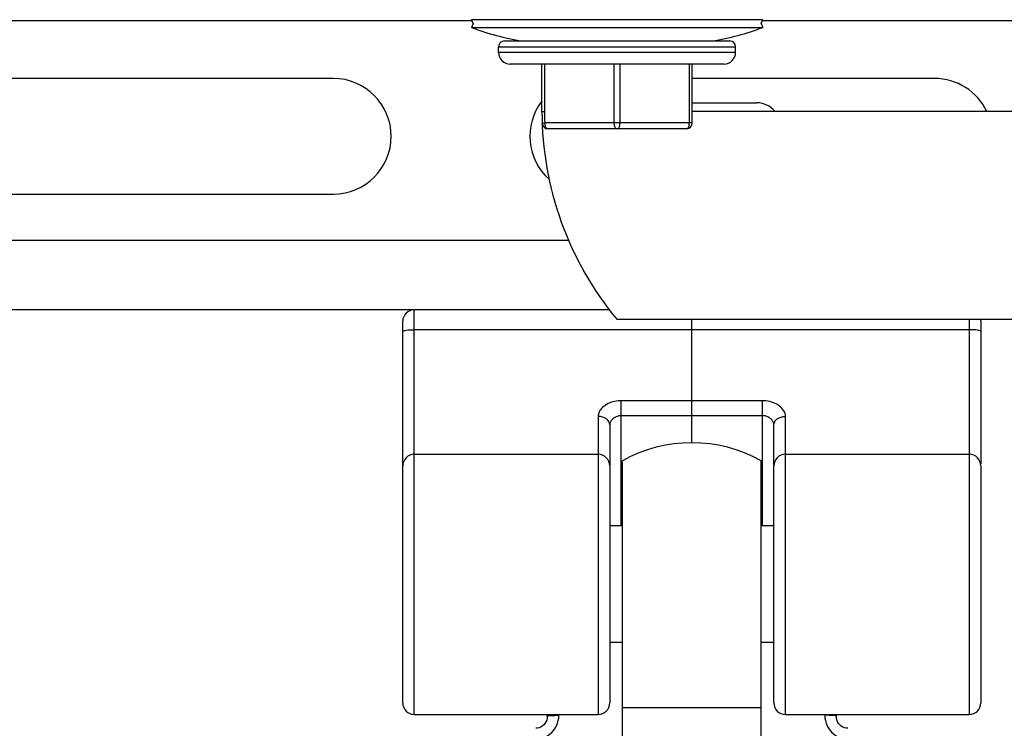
# Model space of a CAD drawing. Extents: x 0 to 420, y 0 to 297.
# Tile 69 of 75: x 358 to 376, y 181 to 193. Entities that reach past the tile are written whole.
import ezdxf

# ---------------------------------------------------------------- set-up
doc = ezdxf.new("R2010")
doc.units = 0
doc.header["$LTSCALE"] = 23.1
doc.layers.get('0').update_dxf_attribs({"linetype": 'CONTINUOUS'})
doc.layers.add('02___PRT_ALL_AXES', color=7, linetype='CONTINUOUS')
doc.layers.add('03___PRT_ALL_CURVES', color=7, linetype='CONTINUOUS')

msp = doc.modelspace()

# ---------------------------------------------------------------- linework, layer by layer
at = {"color": 7, "linetype": 'CONTINUOUS'}
for p, q in [((333.935, 192.934), (366.314, 192.934)), ((371.35, 192.95), (366.314, 192.95)), ((366.34, 192.884), (366.314, 192.95)), ((366.34, 192.884), (366.314, 192.817)), ((366.314, 192.817), (371.35, 192.817)), ((371.324, 192.884), (371.35, 192.95)), ((371.324, 192.884), (371.35, 192.817)), ((371.35, 192.934), (384.19, 192.934)), ((366.782, 192.484), (370.882, 192.484)), ((366.782, 192.384), (366.782, 192.484)), ((366.882, 192.584), (370.782, 192.584)), ((370.882, 192.384), (370.882, 192.484)), ((370.882, 192.384), (366.782, 192.384)), ((370.682, 192.184), (366.982, 192.184)), ((367.532, 191.364), (367.532, 192.184)), ((367.582, 191.364), (367.582, 192.184)), ((368.782, 191.164), (368.782, 192.184)), ((368.882, 191.164), (368.882, 192.184)), ((370.082, 191.164), (370.082, 192.184)), ((370.132, 191.164), (370.132, 192.184)), ((363.924, 191.934), (357.924, 191.934)), ((374.324, 191.934), (370.132, 191.934)), ((370.132, 191.514), (371.251, 191.514)), ((367.532, 191.364), (367.582, 191.364)), ((377.452, 191.364), (370.132, 191.364)), ((367.536, 191.153), (367.536, 191.16)), ((367.586, 191.164), (367.571, 191.163)), ((370.132, 191.164), (367.586, 191.164)), ((370.032, 191.064), (367.636, 191.064)), ((357.924, 189.934), (363.924, 189.934)), ((367.995, 189.134), (339.576, 189.134)), ((368.7, 187.934), (338.87, 187.934)), ((365.324, 180.934), (365.324, 187.934)), ((365.124, 185.243), (365.124, 187.734)), ((381.417, 187.764), (368.832, 187.764)), ((374.924, 187.764), (374.924, 180.934)), ((375.124, 187.734), (375.124, 185.272)), ((374.924, 187.589), (365.324, 187.589)), ((371.344, 186.361), (368.904, 186.361)), ((368.904, 184.204), (368.904, 186.361)), ((371.344, 184.204), (371.344, 186.361)), ((368.504, 186.09), (368.504, 180.934)), ((371.344, 186.102), (368.904, 186.102)), ((371.744, 180.934), (371.744, 186.09)), ((368.704, 185.943), (368.704, 181.134)), ((371.544, 185.25), (371.544, 185.943)), ((365.324, 185.434), (368.504, 185.434)), ((371.744, 185.434), (374.924, 185.434)), ((365.124, 181.134), (365.124, 185.234)), ((371.544, 181.134), (371.544, 185.234)), ((375.124, 185.234), (375.124, 181.134)), ((368.704, 184.204), (368.924, 184.204)), ((371.324, 184.204), (371.544, 184.204)), ((368.704, 182.184), (368.924, 182.184)), ((371.324, 182.184), (371.544, 182.184)), ((365.324, 180.934), (368.504, 180.934)), ((367.624, 180.905), (367.624, 180.934)), ((367.824, 180.921), (367.824, 180.934)), ((371.744, 180.934), (374.924, 180.934)), ((372.424, 180.934), (372.424, 180.921)), ((372.624, 180.934), (372.624, 180.905))]:
    msp.add_line(p, q, dxfattribs=at)
for points in [[(367.586, 191.164), (367.584, 191.211), (367.583, 191.26), (367.582, 191.311), (367.582, 191.364)], [(367.571, 191.163), (367.559, 191.162), (367.549, 191.162), (367.542, 191.161), (367.537, 191.161), (367.536, 191.16)], [(367.636, 191.064), (367.628, 191.065), (367.62, 191.069), (367.613, 191.075), (367.606, 191.083), (367.6, 191.093), (367.595, 191.105), (367.591, 191.119), (367.588, 191.133), (367.586, 191.148), (367.586, 191.164)], [(368.832, 191.064), (368.824, 191.065), (368.817, 191.069), (368.809, 191.075), (368.803, 191.083), (368.797, 191.093), (368.791, 191.105), (368.787, 191.119), (368.784, 191.133), (368.783, 191.148), (368.782, 191.164)], [(368.832, 191.064), (368.84, 191.065), (368.847, 191.069), (368.855, 191.075), (368.861, 191.083), (368.867, 191.093), (368.872, 191.105), (368.877, 191.119), (368.88, 191.133), (368.881, 191.148), (368.882, 191.164)], [(370.032, 191.064), (370.04, 191.065), (370.047, 191.069), (370.055, 191.075), (370.061, 191.083), (370.067, 191.093), (370.072, 191.105), (370.077, 191.119), (370.08, 191.133), (370.081, 191.148), (370.082, 191.164)], [(365.124, 187.561), (365.128, 187.567), (365.14, 187.572), (365.158, 187.577), (365.183, 187.581), (365.213, 187.584), (365.248, 187.587), (365.285, 187.588), (365.324, 187.589)], [(375.124, 187.561), (375.121, 187.567), (375.109, 187.572), (375.091, 187.577), (375.066, 187.581), (375.036, 187.584), (375.001, 187.587), (374.963, 187.588), (374.924, 187.589)], [(368.904, 186.361), (368.877, 186.361), (368.849, 186.359), (368.82, 186.355), (368.791, 186.349), (368.761, 186.342), (368.732, 186.333), (368.704, 186.322), (368.676, 186.31), (368.651, 186.296), (368.627, 186.281), (368.606, 186.266), (368.587, 186.25), (368.57, 186.234), (368.556, 186.219), (368.545, 186.204), (368.535, 186.189), (368.527, 186.175), (368.52, 186.161), (368.515, 186.148), (368.511, 186.135), (368.508, 186.123), (368.506, 186.112), (368.505, 186.101), (368.504, 186.09)], [(371.744, 186.09), (371.744, 186.102), (371.743, 186.114), (371.74, 186.127), (371.737, 186.14), (371.732, 186.154), (371.725, 186.169), (371.717, 186.184), (371.707, 186.2), (371.695, 186.216), (371.68, 186.233), (371.663, 186.25), (371.643, 186.266), (371.619, 186.283), (371.593, 186.299), (371.565, 186.313), (371.535, 186.326), (371.503, 186.337), (371.471, 186.346), (371.438, 186.353), (371.406, 186.358), (371.375, 186.361), (371.344, 186.361)], [(368.704, 185.943), (368.701, 185.972), (368.689, 185.999), (368.671, 186.025), (368.646, 186.047), (368.616, 186.065), (368.581, 186.079), (368.543, 186.087), (368.504, 186.09)], [(368.904, 186.102), (368.891, 186.101), (368.877, 186.1), (368.862, 186.097), (368.848, 186.094), (368.833, 186.09), (368.818, 186.084), (368.804, 186.077), (368.79, 186.07), (368.778, 186.062), (368.766, 186.053), (368.755, 186.043), (368.746, 186.034), (368.737, 186.025), (368.73, 186.016), (368.725, 186.007), (368.72, 185.998), (368.716, 185.99), (368.712, 185.982), (368.71, 185.975), (368.708, 185.968), (368.706, 185.961), (368.705, 185.955), (368.705, 185.949), (368.704, 185.943)], [(371.544, 185.943), (371.544, 185.949), (371.544, 185.956), (371.542, 185.963), (371.541, 185.971), (371.538, 185.978), (371.535, 185.987), (371.531, 185.995), (371.526, 186.004), (371.52, 186.014), (371.512, 186.024), (371.504, 186.034), (371.494, 186.044), (371.482, 186.054), (371.469, 186.063), (371.455, 186.072), (371.44, 186.08), (371.424, 186.087), (371.408, 186.092), (371.391, 186.097), (371.375, 186.099), (371.359, 186.101), (371.344, 186.102)], [(371.544, 185.943), (371.548, 185.972), (371.56, 185.999), (371.578, 186.025), (371.603, 186.047), (371.633, 186.065), (371.668, 186.079), (371.705, 186.087), (371.744, 186.09)], [(367.424, 180.511), (367.444, 180.511), (367.465, 180.513), (367.486, 180.516), (367.508, 180.52), (367.53, 180.525), (367.554, 180.533), (367.578, 180.542), (367.602, 180.553), (367.627, 180.567), (367.652, 180.584), (367.677, 180.603), (367.702, 180.625), (367.725, 180.651), (367.748, 180.679), (367.769, 180.712), (367.787, 180.747), (367.802, 180.786), (367.814, 180.828), (367.821, 180.873), (367.824, 180.921)], [(367.624, 180.905), (367.622, 180.87), (367.614, 180.837), (367.601, 180.806), (367.584, 180.778), (367.562, 180.753), (367.538, 180.733), (367.511, 180.716), (367.482, 180.704), (367.451, 180.697), (367.424, 180.695)], [(367.624, 180.905), (367.628, 180.908), (367.64, 180.911), (367.658, 180.914), (367.683, 180.916), (367.713, 180.918), (367.748, 180.919), (367.785, 180.92), (367.824, 180.921)], [(372.624, 180.905), (372.621, 180.908), (372.609, 180.911), (372.591, 180.914), (372.566, 180.916), (372.536, 180.918), (372.501, 180.919), (372.463, 180.92), (372.424, 180.921)], [(372.424, 180.921), (372.427, 180.873), (372.435, 180.828), (372.447, 180.786), (372.462, 180.747), (372.48, 180.712), (372.501, 180.679), (372.524, 180.651), (372.547, 180.625), (372.572, 180.603), (372.597, 180.584), (372.622, 180.567), (372.647, 180.553), (372.671, 180.542), (372.695, 180.533), (372.719, 180.525), (372.741, 180.52), (372.763, 180.516), (372.784, 180.513), (372.805, 180.511), (372.824, 180.511)], [(372.824, 180.695), (372.795, 180.698), (372.765, 180.705), (372.736, 180.717), (372.709, 180.734), (372.684, 180.755), (372.664, 180.781), (372.647, 180.809), (372.634, 180.84), (372.627, 180.873), (372.624, 180.905)]]:
    msp.add_lwpolyline(points, dxfattribs=at)
for centre, radius, start, end in [((367.832, 196.742), 4.208, 248.853, 261.1612), ((369.832, 196.742), 4.208, 278.8388, 291.147), ((366.882, 192.484), 0.1, 90, 180), ((370.782, 192.484), 0.1, 0, 90), ((366.982, 192.384), 0.2, 180, 270), ((370.682, 192.384), 0.2, 270, 360), ((363.924, 190.934), 1, 270, 90), ((374.324, 190.934), 1, 25.504, 90), ((368.324, 190.934), 1, 142.5621, 228.0808), ((371.251, 191.114), 0.4, 38.6869, 90), ((373.167, 191.364), 5.635, 180, 219.7104), ((367.636, 191.164), 0.1, 186.2074, 270), ((370.032, 191.164), 0.1, 270, 360), ((365.324, 187.734), 0.2, 90, 180), ((374.924, 187.734), 0.2, 0, 8.6498), ((365.324, 185.234), 0.2, 90, 180), ((368.504, 185.234), 0.2, 0, 90), ((371.744, 185.234), 0.2, 90, 180), ((374.924, 185.234), 0.2, 0, 90), ((365.324, 181.134), 0.2, 180, 270), ((368.504, 181.134), 0.2, 270, 360), ((371.744, 181.134), 0.2, 180, 270), ((374.924, 181.134), 0.2, 270, 360)]:
    msp.add_arc(centre, radius, start, end, dxfattribs=at)
at = {"layer": '02___PRT_ALL_AXES', "color": 7, "linetype": 'CONTINUOUS'}
for p, q in [((368.924, 179.109), (368.924, 185.32)), ((371.324, 178.959), (371.324, 185.32)), ((371.324, 181.048), (368.924, 181.048))]:
    msp.add_line(p, q, dxfattribs=at)
msp.add_arc((370.124, 183.184), 2.45, 60.6728, 119.3272, dxfattribs=at)
at = {"layer": '03___PRT_ALL_CURVES', "color": 40, "linetype": 'CONTINUOUS'}
msp.add_line((370.124, 185.634), (370.124, 187.764), dxfattribs=at)

doc.saveas('drawing.dxf')
